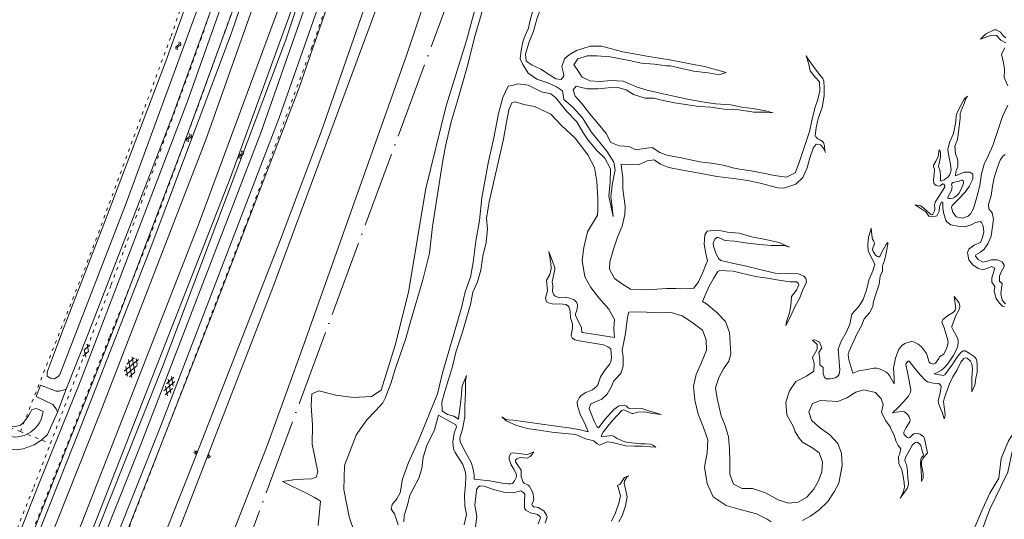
# Model space of a CAD drawing. Header units: metres. Extents: x 64961 to 73789, y 403835 to 410663.
# Tile 94 of 135: x 72092 to 72403, y 404514 to 404672. Entities that reach past the tile are written whole.
import ezdxf

# ---------------------------------------------------------------- set-up
doc = ezdxf.new("R2010")
doc.units = ezdxf.units.M
doc.linetypes.add('ACAD_ISO04W100', pattern=[30, 24, -3, 0, -3])
doc.linetypes.add('PERCEELGRENS', pattern=[2.5, 1, -1.5])
for name, color, linetype, lineweight in [('B-GEO-OG-GRENS-sectie-G', 253, 'ACAD_ISO04W100', 0), ('B-GEO-OG-GRENS_perceel-G', 253, 'PERCEELGRENS', 0), ('B-GEO-OG-OVLIJNOBJ-G', 253, 'Continuous', 0), ('B-GEO-OG-SLOOT_insteek-G', 253, 'Continuous', 0), ('B-GEO-OG-TALUD-S', 253, 'Continuous', 0), ('B-GEO-OG-VERH_gesl-S', 253, 'Continuous', 0), ('B-GEO-OG-VERH_kntgesl-G', 253, 'Continuous', 0), ('B-GEO-OG-WATER-S', 253, 'Continuous', 0), ('T22', 7, 'Continuous', 0)]:
    doc.layers.add(name, color=color, linetype=linetype, lineweight=lineweight)

# ---------------------------------------------------------------- blocks, each defined once
blk = doc.blocks.new('S04')
at = {"color": 0}
for p, q in [((0, 0.5), (0.5, 0.5)), ((0, 0.25), (1, 0.25)), ((0, 0), (0.5, 0)), ((0, -0.25), (1, -0.25)), ((0, -0.5), (0.5, -0.5))]:
    blk.add_line(p, q, dxfattribs=at)
blk = doc.blocks.new('S05')
at = {"color": 0}
for p, q in [((0.08, 0.3), (0.38, 0.59)), ((0.11, -0.19), (0.41, 0.09)), ((0.38, 0.59), (0.68, 0.71)), ((0.41, 0.09), (0.71, 0.21)), ((0.68, 0.71), (1.01, 0.62)), ((0.71, 0.21), (1.02, 0.12)), ((1.01, 0.62), (1.33, 0.37)), ((1.02, 0.12), (1.36, -0.12)), ((1.33, 0.37), (1.66, 0.13)), ((1.66, 0.13), (1.97, 0.04)), ((1.97, 0.04), (2.28, 0.16)), ((2.28, 0.16), (2.58, 0.44)), ((1.36, -0.12), (1.68, -0.37)), ((1.68, -0.37), (2, -0.46)), ((2, -0.46), (2.31, -0.33)), ((2.31, -0.33), (2.61, -0.05))]:
    blk.add_line(p, q, dxfattribs=at)
blk = doc.blocks.new('S014')
at = {"color": 0}
for p, q in [((0, -0.75), (4.2, 1.67)), ((0, 0.65), (1.78, 1.67)), ((5.07, -1.52), (0, 1.4)), ((2.64, -1.52), (0, 0)), ((1.08, -1.52), (6.15, 1.4)), ((6.15, -0.75), (1.95, 1.67)), ((3.51, -1.52), (6.15, 0)), ((6.15, 0.65), (4.37, 1.67))]:
    blk.add_line(p, q, dxfattribs=at)
blk = doc.blocks.new('S016')
at = {"color": 0, "linetype": 'Continuous'}
for points in [[(0.01, -0.38), (2.65, 1.15)], [(2.65, -1.15), (0.01, 0.38)], [(5.07, -1.15), (1.09, 1.15)], [(1.09, -1.15), (5.07, 1.15)], [(6.16, -0.38), (3.51, 1.15)], [(3.51, -1.15), (6.16, 0.37)]]:
    blk.add_lwpolyline(points, dxfattribs=at)
blk = doc.blocks.new('S012')
at = {"color": 0}
for p, q in [((1.18, 2.05), (0, 0)), ((1.18, -2.05), (0, 0)), ((1.4, 0), (0.21, -2.05)), ((1.4, 0), (0.22, 2.05))]:
    blk.add_line(p, q, dxfattribs=at)

msp = doc.modelspace()

# ---------------------------------------------------------------- linework, layer by layer
at = {"layer": 'B-GEO-OG-GRENS-sectie-G'}
msp.add_lwpolyline([(72382.775, 405570.095), (72380.867, 405540.787), (72378.805, 405513.193), (72349.383, 405274.72), (72356.136, 405259.031), (72346.124, 405192.738), (72317.91, 405011.008), (72308.967, 404975.311), (72286.188, 404876.022), (72271.539, 404818.588), (72255.954, 404762.765), (72240.531, 404714.454), (72131.155, 404418.738)], dxfattribs=at)
at = {"layer": 'B-GEO-OG-GRENS_perceel-G'}
for points in [[(72091.779, 404541.939), (72114.72, 404600.086), (72139.46, 404667.077), (72159.811, 404725.311), (72176.867, 404779.429), (72183.188, 404800.055), (72192.599, 404830.28), (72210.723, 404902.114), (72216.633, 404926.445), (72222.164, 404953.993), (72235.845, 405023.373), (72251.171, 405120.891), (72256.399, 405167.253), (72262.53, 405221.194), (72270.541, 405294.639), (72274.986, 405337.392), (72281.94, 405407.965)], [(72075.043, 404458.722), (72084.556, 404482.57), (72105.716, 404535.811), (72120.033, 404571.974), (72132.606, 404603.307), (72147.883, 404644.673), (72163.528, 404688.21), (72187.912, 404760.388), (72206.687, 404823.164), (72223.375, 404887.004), (72234.682, 404937.101), (72245.928, 404992.121), (72253.242, 405034.386), (72258.432, 405067.031), (72264.156, 405106.279), (72268.898, 405143.477), (72272.946, 405180.608), (72277.618, 405226.05), (72282.337, 405269.053), (72286.611, 405301.183), (72287.337, 405321.08), (72284.209, 405321.494)], [(72101.292, 404538.186), (72120.51, 404588.37), (72146.25, 404658.61), (72171.53, 404730.42), (72192.92, 404798.22), (72209.27, 404857.8), (72226.95, 404929.28), (72242.48, 405006.98), (72261.7, 405120.47), (72275.3, 405250.24), (72284.209, 405321.494)], [(72183.867, 404663.238), (72184.61, 404665.24), (72205.42, 404725.92), (72218.25, 404766.36), (72234.06, 404821.18), (72247.21, 404869.08), (72255.09, 404901.26), (72266.47, 404957.48), (72279.32, 405025.78), (72291.57, 405104.22), (72307.69, 405223.02), (72311.716, 405256.259)], [(72097.672, 404439.984), (72098.16, 404441.84), (72121.8, 404500.2), (72162.74, 404606.37), (72183.867, 404663.238)], [(72091.779, 404541.939), (72000, 404579.057)], [(72091.779, 404541.939), (72101.292, 404538.186)], [(72071.092, 404461.993), (72072.25, 404464.85), (72096.02, 404524.42), (72101.292, 404538.186)]]:
    msp.add_lwpolyline(points, dxfattribs=at)
at = {"layer": 'B-GEO-OG-OVLIJNOBJ-G'}
for points in [[(72117.285, 404387.203), (72102.638, 404402.361), (72101.367, 404404.409), (72099.773, 404406.849), (72098.44, 404409.53), (72097.214, 404413.408), (72096.678, 404415.349), (72096.319, 404419.221), (72096.039, 404422.519), (72095.951, 404428.345), (72096.401, 404433.19), (72097.522, 404437.581), (72100.541, 404447.18), (72109.354, 404468.273), (72125.805, 404510.992), (72152.671, 404579.674), (72179.738, 404650.153), (72209.54, 404736.164), (72231.517, 404809.969), (72259.629, 404921.096), (72276.164, 405004.275), (72282.443, 405042.803), (72298.701, 405151.253)], [(72141.835, 404466.263), (72147.114, 404479.391), (72169.968, 404537.802), (72181.594, 404569.833), (72213.915, 404660.923), (72261.181, 404801.387), (72276.373, 404859.947), (72295.306, 404940.907), (72303.038, 404982.337)], [(72256.978, 404862.573), (72237.895, 404793.591), (72219.219, 404731.551), (72202.808, 404682.255), (72186.941, 404636.846), (72173.733, 404601.908), (72145.465, 404529.614), (72114.176, 404450.817), (72108.657, 404435.659), (72107.617, 404431.137), (72107.084, 404427.462), (72106.951, 404424.417), (72107.498, 404420.168), (72108.585, 404414.861), (72109.76, 404410.309), (72111.601, 404405.916), (72113.469, 404402.332), (72115.217, 404399.898), (72117.924, 404397.501), (72144.53, 404374.298), (72184.653, 404340.685), (72240.109, 404292.942)], [(72237.576, 404682.848), (72232.896, 404665.728), (72226.536, 404645.024), (72220.088, 404618.912), (72214.568, 404586.08), (72210.4, 404569.312), (72205.896, 404555.072), (72202.824, 404553.024), (72197.072, 404552.768), (72191.608, 404553.504), (72186.232, 404554.816), (72184.016, 404553.92), (72183.792, 404550.24), (72184.16, 404543.968), (72184.144, 404537.952), (72185.856, 404529.184), (72185.336, 404527.488), (72183.92, 404526.976), (72181.336, 404526.912), (72178.08, 404526.656), (72174.704, 404526.144), (72177.688, 404524.64), (72182.136, 404522.528), (72184.827, 404521.137), (72186.12, 404520.352), (72186.752, 404519.936), (72186.024, 404512.288)], [(72258.128, 404679.936), (72256.512, 404676.256), (72255.208, 404672.416), (72254.184, 404668.672), (72252.688, 404664.928), (72251.624, 404661.408), (72251.832, 404659.2), (72253.728, 404657.888), (72256.416, 404656.608), (72259.168, 404654.816), (72261.192, 404653.536), (72262.84, 404653.408), (72263.688, 404654.368), (72263.608, 404655.392), (72263.064, 404657.472), (72264.056, 404660.064)], [(72238.968, 404678.592), (72235.664, 404667.36), (72233.048, 404656.96), (72230.256, 404647.36), (72228.04, 404639.936), (72226.312, 404632.288), (72225.336, 404627.072), (72223.424, 404615.008), (72222.216, 404606.88), (72221.224, 404598.432), (72219.128, 404589.984), (72215.216, 404576.736), (72213.608, 404571.136), (72210.44, 404561.984), (72208.944, 404557.216), (72207.232, 404552.544)], [(72315.484, 404233.397), (72235.722, 404301.046), (72127.943, 404392.574), (72121.586, 404398.333), (72119.38, 404400.692), (72117.515, 404403.68), (72115.726, 404406.708), (72113.936, 404410.257), (72112.015, 404414.723), (72111.085, 404418.42), (72110.713, 404421.118), (72110.845, 404424.701), (72111.135, 404430.194), (72111.85, 404435.166), (72113.407, 404439.707), (72114.833, 404443.686), (72139.254, 404503.868), (72171.665, 404587.555), (72204.537, 404676.281)], [(72250.776, 404665.312), (72251.544, 404667.264), (72252.552, 404669.6), (72252.88, 404671.328), (72253.936, 404675.168)], [(72403.6, 404664.96), (72402, 404665.856), (72400.656, 404667.264), (72399.144, 404667.424), (72397.528, 404666.912), (72395.583, 404666.14), (72396.912, 404667.52), (72397.436, 404667.895), (72398.656, 404668.416), (72399.848, 404669.024)], [(72399.848, 404669.024), (72400.531, 404669.083), (72401.928, 404668.288), (72402.872, 404667.04), (72403.631, 404666.568)], [(72223.712, 404553.952), (72225.312, 404560.576), (72228.92, 404572.832), (72231.432, 404581.536), (72232.48, 404586.144), (72234.232, 404590.848), (72235.008, 404595.424), (72235.88, 404602.24), (72237.048, 404608.768), (72237.752, 404615.936), (72239.808, 404626.848), (72241.6, 404634.912), (72243.032, 404642.624), (72244.424, 404647.648), (72246.104, 404651.264), (72247.472, 404651.488), (72249.176, 404652.032), (72252.48, 404651.616), (72256.68, 404649.472), (72259.584, 404648.864), (72261.176, 404647.584), (72264.6, 404643.36), (72267.832, 404639.968), (72269.728, 404636.672), (72271.48, 404634.176), (72274.152, 404630.848), (72276.656, 404628.512), (72278.504, 404625.088), (72278.384, 404620.896), (72277.984, 404616.416), (72279.323, 404609.969), (72278.944, 404613.792), (72278.632, 404616.224), (72278.981, 404619.894), (72279.951, 404624.799), (72279.584, 404627.232), (72277.32, 404630.72), (72272.368, 404636.8), (72269.656, 404641.216), (72266.472, 404644.736), (72263.696, 404647.04), (72263.336, 404649.728), (72261.392, 404651.008), (72258.616, 404652.352), (72255.152, 404653.472), (72252.464, 404655.392), (72250.736, 404658.112), (72249.92, 404659.872), (72250.184, 404662.528), (72250.776, 404665.312)], [(72264.099, 404660.101), (72265.368, 404661.216), (72267.776, 404662.56), (72272.016, 404663.904), (72275.696, 404663.872), (72282.44, 404662.144), (72290.016, 404660.704), (72297.808, 404659.52), (72303.736, 404658.272), (72308.256, 404657.44), (72315.08, 404655.552), (72312.84, 404654.848), (72309.344, 404655.424), (72304.728, 404656.032), (72297.376, 404657.664), (72296.192, 404657.728), (72292.448, 404658.176), (72288.32, 404658.56), (72284.392, 404659.392), (72278.344, 404660.544), (72274.2, 404660.864), (72271.072, 404660.896), (72268.208, 404659.904), (72266.928, 404658.048), (72267.992, 404656.48), (72269.536, 404654.144), (72271.96, 404652.928), (72275.264, 404652.768), (72278.696, 404653.024), (72282.552, 404652.832), (72286.976, 404650.944), (72290.112, 404649.952), (72294.224, 404649.056), (72299, 404647.968), (72303.352, 404647.072), (72308.728, 404646.048), (72311.696, 404645.696), (72316.528, 404645.344), (72319.96, 404644.64), (72323.488, 404644.224), (72327.512, 404643.456), (72329.96, 404642.816), (72327.72, 404643.072), (72323.888, 404643.04), (72319.088, 404643.744), (72314.472, 404643.968), (72310.28, 404644.64), (72306.416, 404644.768), (72298.752, 404645.984), (72294.184, 404646.88)], [(72404.256, 404651.328), (72403.08, 404653.984), (72403.192, 404656.544), (72402.832, 404658.656), (72402.168, 404661.408), (72403.248, 404663.392)], [(72264.056, 404660.064), (72264.232, 404659.968), (72264.099, 404660.101)], [(72264.056, 404660.064), (72264.099, 404660.101)], [(72341.448, 404636.864), (72342.288, 404640.8), (72343.12, 404644.32), (72344.056, 404647.008), (72344.728, 404649.76), (72344.632, 404652.608), (72343.296, 404654.048), (72341.72, 404656.096), (72341.168, 404658.496), (72340.44, 404660.832), (72341.08, 404659.84), (72342.752, 404657.472), (72344.152, 404655.456), (72345.632, 404653.728), (72345.976, 404652.811), (72346.136, 404650.912), (72346.072, 404648.224), (72345.448, 404644.48), (72344.248, 404641.056), (72343.592, 404638.112), (72343.296, 404635.68), (72343.441, 404635.258), (72344.128, 404634.592), (72344.896, 404634.144), (72345.448, 404633.888), (72345.844, 404633.467), (72346.248, 404632.384), (72346.344, 404630.72), (72346.528, 404630.272), (72345.896, 404631.616), (72344.984, 404632.736), (72343.576, 404632.928), (72342.592, 404631.584), (72341.528, 404628.576), (72340.728, 404625.408), (72339.36, 404622.368), (72337.12, 404620.192), (72333.327, 404618.991), (72331.44, 404619.136), (72325.848, 404620.512), (72321.952, 404621.408), (72317.512, 404622.016), (72312.168, 404622.72), (72306.664, 404623.68), (72301.288, 404624.704), (72296.928, 404625.568), (72294.344, 404626.624), (72292.344, 404627.968), (72290.064, 404627.584), (72287.392, 404626.4)], [(72294.184, 404646.88), (72292.248, 404647.456), (72289.416, 404647.456), (72285.76, 404648.576), (72283.456, 404650.112), (72280.776, 404650.816), (72277.768, 404650.72), (72274.52, 404650.432), (72271.128, 404650.368), (72268.944, 404650.976), (72267.64, 404651.264), (72266.688, 404650.112), (72267.28, 404648.064), (72269.28, 404645.888), (72271.888, 404642.624), (72274.72, 404639.264), (72277.16, 404636.288), (72278.576, 404633.472), (72281.264, 404632.384), (72284.4, 404632.192), (72286.528, 404631.136), (72289.168, 404631.552), (72291.704, 404631.808), (72294.128, 404630.304), (72296.32, 404629.408), (72301.352, 404628.48), (72306.752, 404627.36), (72311.184, 404626.752), (72314.72, 404626.112), (72317.152, 404625.44), (72319.352, 404625.024), (72323.032, 404624.512), (72326.816, 404623.68), (72330.336, 404622.944), (72334.232, 404622.496), (72336.896, 404623.872), (72338.072, 404626.752)], [(72232.64, 404558.144), (72232.904, 404559.68), (72231.672, 404556.608), (72231.449, 404555.665), (72231.344, 404553.696), (72231.024, 404550.784), (72230.608, 404547.68), (72230.4, 404545.92), (72228.88, 404546.784), (72226.952, 404547.328), (72225.184, 404548.576), (72225.12, 404551.264), (72226.064, 404554.624), (72227.2, 404558.4), (72228.536, 404562.528), (72229.512, 404567.136), (72231.488, 404572.832), (72234.248, 404582.144), (72234.952, 404586.08), (72236.448, 404589.344), (72237.496, 404593.056), (72238.104, 404597.44), (72239.136, 404601.792), (72239.536, 404606.144), (72239.304, 404609.44), (72240.08, 404614.656), (72244.632, 404634.528), (72245.44, 404639.264), (72246.376, 404643.808), (72247.264, 404646.016), (72248.456, 404646.336), (72251.056, 404645.408), (72254.496, 404644.768), (72259.576, 404642.432), (72262.952, 404638.816), (72267.264, 404634.784), (72271.36, 404629.504), (72273.432, 404625.472), (72274.184, 404621.088), (72274.528, 404615.776), (72274.464, 404612.064), (72274.344, 404610.464), (72271.248, 404605.12), (72270.048, 404600.224), (72269.552, 404596.064), (72270.424, 404590.912), (72272.304, 404587.52), (72274.824, 404584.256), (72277.92, 404580.704), (72279.776, 404577.44)], [(72389.152, 404641.056), (72389.112, 404642.624), (72389.76, 404644.32), (72390.544, 404646.016), (72390.792, 404647.104), (72391.418, 404648.112), (72390.432, 404647.104), (72389.68, 404645.728), (72388.208, 404642.88), (72387.883, 404641.75), (72387.716, 404640.174), (72387.608, 404639.392), (72386.992, 404636.32), (72385.912, 404633.6), (72385.289, 404631.88), (72385.2, 404631.008), (72385.648, 404628.544), (72386.088, 404626.528), (72386.24, 404624.704), (72386.017, 404623.581), (72385.728, 404623.04), (72385.242, 404622.48), (72384.088, 404621.664), (72383.125, 404621.162), (72382.872, 404621.312), (72382.856, 404622.848), (72382.816, 404624.32), (72382.264, 404625.824), (72382.56, 404627.328), (72382.928, 404628.928), (72382.922, 404630.245), (72382.68, 404630.848), (72382.504, 404631.136), (72382.168, 404628.928), (72381.464, 404627.552), (72380.744, 404626.24), (72380.72, 404625.709), (72380.989, 404624.976), (72381.056, 404624.608), (72380.744, 404621.472), (72380.807, 404620.569), (72381.08, 404620.128), (72381.53, 404619.802), (72382.448, 404619.616), (72382.954, 404619.852), (72383.626, 404620.346), (72383.96, 404620.256), (72384.326, 404619.699), (72384.288, 404619.424), (72383.312, 404617.824)], [(72388.24, 404634.4), (72387.464, 404632.224), (72387.608, 404629.952), (72388.376, 404627.808), (72388.408, 404625.824), (72387.808, 404624.16), (72387.672, 404622.88), (72390.36, 404624.064), (72392.184, 404624.032), (72393.096, 404623.456), (72393.088, 404621.856), (72392.008, 404619.488), (72390.688, 404617.728), (72388.408, 404615.328), (72386.648, 404613.504), (72386.388, 404612.863), (72386.768, 404611.36), (72387.912, 404609.952), (72389.88, 404609.472), (72391.681, 404610.109), (72392.424, 404610.816), (72393.401, 404612.551), (72394.44, 404616.128), (72395.312, 404619.776), (72395.912, 404623.552), (72396.696, 404626.624), (72398.136, 404629.44), (72399.448, 404632.512), (72400.376, 404635.328), (72401.36, 404638.144), (72402.552, 404641.632), (72404.176, 404645.28)], [(72287.392, 404626.4), (72284.56, 404626.496), (72281.832, 404626.624), (72282.024, 404625.44), (72282.416, 404622.208), (72282.4, 404618.656), (72283.088, 404613.312), (72283.032, 404610.656), (72282.176, 404606.976), (72280.672, 404603.424), (72279.392, 404599.68), (72278.272, 404595.648), (72278.184, 404593.344), (72279.72, 404590.4), (72282.24, 404588.608), (72284.872, 404586.976), (72288.056, 404586.848), (72291.72, 404586.88), (72296.216, 404587.232), (72299.224, 404587.232), (72302.72, 404587.168), (72304.888, 404587.36), (72306.288, 404589.376), (72307.608, 404592.128), (72308.808, 404595.008), (72309.176, 404596), (72308.648, 404598.336), (72308.112, 404601.248), (72308.384, 404604.192), (72309.112, 404605.344), (72309.984, 404605.504), (72311.712, 404605.664), (72312.944, 404605.536), (72315.544, 404605.056), (72319.208, 404604.768), (72323.208, 404603.552), (72327.504, 404602.72), (72331.88, 404601.76), (72335.08, 404600.352), (72333.528, 404600.832), (72329.312, 404600.832), (72325.696, 404601.12), (72321.928, 404601.6), (72317.712, 404602.24), (72314.664, 404602.432), (72313.781, 404602.796), (72312.65, 404603.403), (72312.096, 404603.328), (72311.543, 404602.859), (72311.008, 404601.536)], [(72403.512, 404582.336), (72402.448, 404583.552), (72401.952, 404585.504), (72402.168, 404587.36), (72402.408, 404588.864), (72401.568, 404589.536), (72401.536, 404591.168), (72402.256, 404592.704), (72403.048, 404594.176), (72403.087, 404594.662), (72402.44, 404595.648), (72400.84, 404596.352), (72398.912, 404596.32), (72397.368, 404595.776), (72396.28, 404595.552), (72394.808, 404596.416), (72394.016, 404597.452), (72394.08, 404597.888), (72395.512, 404598.688), (72396.728, 404599.68), (72397.904, 404601.408), (72398.888, 404603.776), (72399.632, 404609.152), (72399.296, 404611.2), (72398.192, 404612.448), (72398.056, 404613.824), (72398.936, 404616.608), (72399.312, 404619.616), (72399.92, 404622.272), (72400.864, 404625.28), (72401.807, 404627.869), (72402.632, 404629.088), (72403.364, 404629.645)], [(72386.368, 404618.24), (72386.576, 404619.424), (72386.513, 404619.777), (72386.375, 404620.25), (72386.464, 404620.48), (72386.766, 404620.721), (72388.768, 404621.216), (72389.493, 404621.471), (72389.856, 404621.472), (72390.09, 404621.273), (72390.176, 404621.057), (72390.184, 404620.608), (72389.953, 404619.881), (72389.288, 404618.432), (72388.667, 404617.342), (72388.296, 404616.832), (72387.986, 404616.514), (72387.24, 404616.032), (72386.837, 404615.863), (72386.024, 404615.68), (72385.481, 404615.666), (72385.24, 404615.808), (72385.187, 404615.886), (72385.18, 404616.055), (72385.488, 404616.576), (72386.368, 404618.24)], [(72383.312, 404617.824), (72381.168, 404614.56), (72380.988, 404613.695), (72381.135, 404612.404), (72381.024, 404611.776), (72380.531, 404610.775), (72380.192, 404610.592), (72379.7, 404610.799), (72378.712, 404611.648), (72377.64, 404612.64), (72376.688, 404613.36), (72376.144, 404613.536), (72374.896, 404613.664), (72376.712, 404612.512), (72378.232, 404611.488), (72379.248, 404610.08), (72380.36, 404609.888), (72381.784, 404610.208), (72382.448, 404611.712), (72382.608, 404613.088), (72383.24, 404614.624), (72383.616, 404614.432), (72383.6, 404612.608), (72383.944, 404610.848), (72384.552, 404608.896), (72384.948, 404608.276), (72386.144, 404607.424), (72388.352, 404606.912), (72390.52, 404606.784), (72392.576, 404607.424), (72394.008, 404608.064), (72395.448, 404608.416), (72395.892, 404608.125), (72396.424, 404607.072), (72396.592, 404605.184), (72396.2, 404603.328), (72395.568, 404601.824), (72393.56, 404600.992), (72391.864, 404599.712), (72391.412, 404598.624), (72391.912, 404596.256), (72393.12, 404594.72), (72394.784, 404593.568), (72396.336, 404593.152), (72397.864, 404593.632), (72399.008, 404594.24), (72400.056, 404593.632), (72399.664, 404592.256), (72399.144, 404590.656), (72399.168, 404589.184)], [(72366.206, 404601.735), (72365.712, 404601.152), (72364.448, 404598.976), (72363.72, 404597.376), (72363.619, 404597.269), (72363.326, 404597.209), (72362.964, 404597.31), (72362.312, 404597.792), (72361.779, 404598.578), (72361.599, 404598.983), (72361.44, 404599.616), (72361.481, 404600.107), (72361.867, 404601.097), (72361.973, 404601.584), (72361.952, 404601.824), (72361.822, 404602.161), (72361.427, 404602.81), (72361.24, 404603.328), (72361.056, 404605.12), (72360.976, 404606.336), (72360.752, 404605.504), (72360.104, 404603.488), (72359.96, 404601.184), (72360.04, 404599.072), (72361.04, 404596.992), (72362.144, 404594.784), (72361.472, 404592.8), (72360.216, 404589.888), (72359.504, 404586.752), (72358.456, 404583.712), (72357.072, 404581.536), (72354.856, 404579.104), (72354.272, 404575.968), (72353.072, 404573.344), (72351.448, 404570.528), (72350.56, 404568.032), (72351.04, 404561.536), (72350.869, 404560.128), (72350.408, 404559.456), (72349.661, 404558.934), (72348.096, 404558.656), (72346.815, 404558.667), (72346.208, 404559.04), (72345.832, 404560.384), (72345.816, 404562.208), (72344.72, 404563.104), (72344.696, 404564.928), (72344.456, 404566.944), (72345.384, 404568.48), (72344.624, 404570.208)], [(72383.968, 404566.432), (72382.616, 404565.568), (72382.352, 404565.056), (72381.336, 404563.616), (72380.713, 404563.336), (72379.688, 404563.56), (72379.312, 404563.872), (72378.504, 404566.688), (72376.9, 404568.748), (72375.824, 404569.664), (72374.383, 404570.345), (72373.664, 404570.432), (72371.583, 404569.83), (72370.584, 404569.056), (72369.611, 404567.838), (72368.632, 404565.216), (72368.048, 404562.048), (72368.24, 404558.912), (72368.271, 404557.062), (72366.824, 404559.52), (72366.217, 404560.289), (72365.714, 404560.717), (72364.52, 404561.44), (72363.329, 404561.943), (72362.734, 404562.074), (72361.84, 404562.048), (72359.216, 404561.472), (72358.491, 404561.348), (72357.031, 404561.129), (72355.992, 404560.8), (72355.168, 404560.416), (72353.856, 404564.704), (72353.705, 404566.39), (72353.928, 404567.2), (72356.528, 404573.024), (72357.904, 404575.392), (72358.768, 404577.632), (72360.456, 404579.52), (72361.448, 404581.568), (72361.656, 404583.072), (72362.448, 404585.408), (72363.48, 404588.576), (72363.8, 404591.136), (72364.504, 404592.704), (72364.52, 404594.432), (72365.208, 404596.128), (72365.664, 404598.4), (72366.184, 404600.736), (72366.215, 404601.185), (72366.206, 404601.735)], [(72279.776, 404577.44), (72279.592, 404574.56), (72279.8, 404571.744), (72273.696, 404572.64), (72269.6, 404573.344), (72269.373, 404573.565), (72269.35, 404574.354), (72269.28, 404574.944), (72268.416, 404576.672), (72267.464, 404578.816), (72267.436, 404579.22), (72267.785, 404580.048), (72268, 404580.672), (72268.069, 404582.175), (72267.752, 404582.912), (72266.982, 404583.609), (72265.176, 404584.288), (72264.258, 404584.423), (72262.35, 404584.322), (72261, 404584.768), (72260.578, 404585.194), (72260.184, 404586.24), (72260.264, 404588.032), (72260.008, 404589.344), (72260.864, 404593.248), (72260.85, 404593.927), (72260.376, 404595.264), (72258.96, 404598.976), (72259.608, 404595.392), (72259.752, 404593.504), (72259.264, 404591.648), (72258.232, 404589.888), (72258.512, 404586.464), (72257.888, 404584.16), (72258.208, 404582.976), (72258.864, 404582.656), (72260.472, 404582.272), (72262.344, 404582.368), (72264.42, 404582.117), (72265.36, 404581.472), (72265.736, 404580.032), (72265.864, 404577.952), (72266.432, 404576.096), (72266.504, 404574.592), (72266.264, 404573.632), (72266.084, 404572.294), (72266.36, 404571.648), (72267.19, 404570.986), (72269.104, 404570.528), (72273.168, 404569.984)], [(72311.008, 404601.536), (72311.049, 404600.608), (72311.672, 404598.752), (72312.62, 404596.735), (72313.424, 404596.096), (72317.032, 404595.2), (72321.52, 404594.272), (72326.2, 404593.088), (72330.616, 404592.064), (72334.936, 404591.936), (72337.928, 404591.904), (72339.628, 404591.141), (72340.272, 404590.436), (72340.496, 404589.28), (72339.296, 404586.56), (72338.384, 404584.32), (72336.816, 404581.472), (72335.4, 404578.336), (72333.992, 404575.488), (72334.264, 404577.088), (72335.104, 404579.52), (72335.544, 404581.856), (72335.8, 404584.736), (72337.376, 404586.688), (72338.104, 404588.384), (72338.012, 404588.761), (72337.376, 404589.376), (72335.304, 404589.312), (72331.736, 404589.856), (72328.144, 404590.464), (72324.384, 404591.008), (72317.312, 404592.672), (72313.092, 404592.962), (72312.456, 404592.64), (72311.112, 404590.368), (72309.608, 404587.776), (72307.648, 404583.168), (72308.888, 404582.4), (72312.184, 404579.616), (72314.84, 404576.832), (72316.192, 404573.344), (72316.544, 404566.592), (72315.888, 404564.192), (72314.288, 404561.856), (72312.72, 404559.04), (72311.736, 404555.84), (72312.28, 404552.448), (72313.56, 404546.912), (72314.888, 404543.616), (72315.84, 404540.288)], [(72399.168, 404589.184), (72400.096, 404587.872), (72399.928, 404586.336), (72400.552, 404584.032), (72401.528, 404582.624), (72402.513, 404581.609), (72403.112, 404581.44)], [(72393.728, 404556.64), (72394.064, 404558.912), (72394.176, 404559.264), (72394.504, 404560.8), (72394.48, 404562.944), (72394.365, 404564.315), (72394.152, 404564.992), (72393.58, 404565.759), (72391.936, 404566.816), (72390.697, 404567.482), (72390.12, 404567.456), (72389.37, 404566.942), (72388.104, 404565.44), (72386.768, 404563.392), (72385.136, 404561.12), (72384.316, 404559.904), (72383.76, 404559.712), (72380.912, 404560.256), (72381.864, 404560.672), (72383.184, 404561.408), (72383.932, 404561.981), (72385.208, 404563.36), (72386.872, 404565.888), (72388.176, 404568.352), (72388.403, 404569.002), (72388.538, 404570.393), (72388.344, 404571.392), (72386.784, 404574.208), (72386.454, 404574.892), (72386.456, 404575.232), (72387.727, 404578.728), (72388.712, 404580.416), (72388.845, 404580.696), (72388.991, 404581.323), (72389.005, 404581.617), (72388.941, 404582.204), (72388.815, 404582.622), (72388.504, 404583.168), (72387.248, 404584.736), (72387.776, 404580.896), (72387.694, 404580.468), (72387.048, 404579.744), (72385.456, 404578.752), (72383.659, 404577.432), (72383.32, 404576.608), (72384.016, 404574.752), (72385.24, 404570.848), (72385.283, 404570.067), (72384.904, 404568.48), (72383.968, 404566.432)], [(72289.437, 404538.045), (72288.16, 404538.08), (72286.408, 404538.304), (72284.104, 404538.528), (72283.063, 404538.762), (72281.056, 404539.52), (72280.565, 404539.778), (72279.636, 404540.429), (72278.888, 404540.704), (72276.632, 404540.448), (72275.688, 404540.256), (72275.522, 404540.607), (72276.184, 404541.792), (72277.672, 404543.712), (72279.16, 404545.504), (72282.048, 404548.608), (72282.753, 404548.834), (72284.403, 404548.053), (72285.249, 404547.718), (72285.656, 404547.712), (72287.12, 404548.128), (72289.328, 404548.16), (72291.744, 404547.712), (72294.56, 404547.392), (72290.288, 404548.64), (72288.44, 404549.28), (72286.528, 404549.184), (72284.592, 404549.216), (72284.196, 404549.352), (72283.511, 404549.957), (72282.976, 404550.272), (72281.662, 404550.235), (72281.032, 404549.984), (72279.576, 404548.896), (72276.856, 404545.856), (72274.72, 404543.168), (72274.168, 404543.584), (72273.344, 404545.28), (72271.76, 404549.248), (72272.224, 404550.688), (72275.712, 404552.192), (72277.424, 404553.792), (72278.752, 404556.032), (72279.568, 404558.048), (72281.816, 404560.352), (72282.528, 404562.656), (72282.48, 404565.568), (72282.184, 404567.712), (72283.2, 404572.96), (72283.856, 404578.112)], [(72283.856, 404578.112), (72284.256, 404579.712), (72286.256, 404579.84), (72289.872, 404579.712), (72293.936, 404579.52), (72297.704, 404579.68), (72301.128, 404578.592), (72304.28, 404576.608), (72307.552, 404574.048), (72308.776, 404570.976), (72308.84, 404567.712), (72307.24, 404563.776), (72305.616, 404560), (72304.792, 404556.32), (72305.176, 404551.904), (72306.24, 404547.456), (72307.88, 404543.232), (72309.248, 404539.36), (72309.12, 404535.2), (72308.264, 404530.656), (72309.064, 404525.536), (72310.968, 404521.344), (72315.088, 404518.592), (72319.56, 404517.28), (72324.648, 404515.904), (72328.032, 404514.272), (72329.344, 404513.408)], [(72315.84, 404540.288), (72316.104, 404536.448), (72316.296, 404532.576), (72316.272, 404528.448), (72317.408, 404525.312), (72320.152, 404524), (72323.408, 404523.904), (72327.56, 404522.56), (72331.552, 404520.384), (72334.816, 404519.328), (72337.872, 404519.616), (72340.616, 404521.248), (72342.808, 404523.712), (72344.32, 404526.368), (72345.376, 404529.216), (72345.616, 404532.352), (72344.536, 404535.232), (72342.536, 404536.704), (72339.28, 404538.656), (72338.208, 404539.904), (72336.88, 404541.888), (72336.392, 404543.488), (72334.336, 404547.296), (72333.96, 404551.232), (72335.12, 404554.848), (72337.096, 404557.792), (72340.48, 404559.456), (72342.8, 404561.056), (72342.968, 404563.552), (72342.36, 404565.44), (72343.864, 404568.064), (72343.848, 404569.504), (72342.44, 404570.848)], [(72344.624, 404570.208), (72343.32, 404570.848), (72342.976, 404570.976)], [(72273.168, 404569.984), (72276.234, 404569.403), (72277.616, 404568.768), (72278.6, 404568.096), (72278.784, 404565.408), (72278.608, 404564.02), (72278.304, 404563.36), (72276.856, 404561.536), (72275.352, 404559.232), (72274.44, 404556.8), (72273.992, 404556.169), (72272.824, 404555.168), (72270.664, 404554.304), (72269.197, 404553.345), (72268.568, 404552.64), (72268.13, 404551.807), (72267.982, 404551.236), (72268.032, 404550.112), (72269.032, 404547.2), (72270.336, 404544.48), (72271.421, 404541.831), (72268.464, 404542.624), (72265.304, 404543.104), (72262.008, 404543.52), (72254.544, 404544.672), (72247.688, 404545.536), (72245.969, 404545.642), (72245.192, 404545.92), (72244.136, 404546.592), (72245.448, 404545.408), (72248.528, 404544.032), (72252.12, 404542.976), (72255.776, 404542.368), (72259.96, 404541.792), (72264.008, 404541.312), (72267.552, 404540.992), (72270.56, 404539.648), (72273.192, 404539.072), (72274.28, 404538.112), (72275.024, 404537.696), (72277.392, 404538.752), (72279.136, 404538.496), (72283.216, 404537.408), (72285.936, 404537.312), (72288.52, 404537.376), (72291.112, 404537.088), (72292.885, 404537.056), (72291.88, 404537.664), (72291.122, 404537.958), (72289.437, 404538.045)], [(72371.939, 404547.92), (72371.541, 404548.189), (72370.88, 404548.32), (72368.832, 404548.064), (72367.696, 404547.904), (72369.416, 404549.472), (72371.2, 404551.328), (72372.768, 404553.184), (72373.414, 404554.457), (72373.48, 404555.136), (72373.016, 404558.016), (72372.432, 404560.64), (72371.936, 404563.136), (72372.031, 404563.51), (72372.599, 404564.187), (72373.024, 404564.192), (72374.464, 404562.368), (72376.48, 404559.936), (72378.064, 404558.208), (72378.836, 404557.731), (72380.592, 404557.248), (72382.392, 404557.12), (72383.004, 404556.559), (72383.096, 404556.192), (72382.8, 404554.24), (72382.208, 404551.552), (72382.275, 404550.885), (72382.76, 404549.568), (72383.544, 404547.808), (72384.016, 404545.984), (72384.24, 404546.528), (72384.363, 404547.322), (72384.128, 404548.992), (72383.896, 404551.488), (72384.019, 404552.322), (72384.576, 404553.952), (72385.744, 404557.024), (72386.84, 404559.296), (72388.144, 404561.472), (72389.32, 404563.936), (72390.309, 404565.032), (72390.848, 404565.312), (72391.367, 404565.212), (72392.4, 404564.192), (72392.825, 404563.4), (72393.016, 404561.792), (72392.864, 404558.944), (72392.824, 404556.32), (72392.864, 404554.56), (72393.728, 404556.64)], [(72253.642, 404518.891), (72254.001, 404519.831), (72254.2, 404520.544), (72253.936, 404522.656), (72252.744, 404524.768), (72252.332, 404525.1), (72251.308, 404525.528), (72250.72, 404526.048), (72250.28, 404527.712), (72250.248, 404529.792), (72249.064, 404531.488), (72248.479, 404532.433), (72248.472, 404532.896), (72248.853, 404533.314), (72250.048, 404533.76), (72252.088, 404533.536), (72253.099, 404534.109), (72253.488, 404534.528), (72254.216, 404535.584), (72252.552, 404534.816), (72251.853, 404534.687), (72250.368, 404534.88), (72247.464, 404535.2), (72247.001, 404534.991), (72246.448, 404534.08), (72246.419, 404533.205), (72247.04, 404531.488), (72247.904, 404530.08), (72248.632, 404528.736), (72248.769, 404527.983), (72248.672, 404527.449), (72248.168, 404526.4), (72247.463, 404525.578), (72247.008, 404525.408), (72246.079, 404525.395), (72244.224, 404525.632), (72240.336, 404526.336), (72237.376, 404526.656), (72235.32, 404526.912), (72235.408, 404528.224), (72234.92, 404530.496), (72234.408, 404532.224), (72232.056, 404536.384), (72230.949, 404538.787), (72230.776, 404540), (72231.632, 404542.72), (72232.416, 404546.592), (72232.4, 404550.048), (72232.664, 404554.176), (72232.64, 404558.144)], [(72339.28, 404513.824), (72341.816, 404515.168), (72344.496, 404517.184), (72347.248, 404519.808), (72349.224, 404522.944), (72350.696, 404525.632), (72351.752, 404531.232), (72351.544, 404535.168), (72350.464, 404538.176), (72347.904, 404540.96), (72344.656, 404543.232), (72342.088, 404545.568), (72341.232, 404548.256), (72342.432, 404550.848), (72344.976, 404551.808), (72350.432, 404551.488), (72353.224, 404552.608), (72356.096, 404554.432), (72358.664, 404555.2), (72362.392, 404554.272), (72364.176, 404552.32), (72364.728, 404550.56), (72364.208, 404548.032), (72365.576, 404545.344), (72366.976, 404543.424), (72367.232, 404542.784), (72368.296, 404540.8), (72368.792, 404539.04), (72369.528, 404537.504), (72370.304, 404536.48), (72369.888, 404534.752), (72369.584, 404534.048), (72369.672, 404531.904), (72370.672, 404529.888), (72371.144, 404527.84), (72371.424, 404525.792), (72371.504, 404524.384), (72371.096, 404522.72), (72370.192, 404520.864), (72372.32, 404524), (72372.563, 404524.476), (72372.736, 404525.536), (72372.552, 404527.36)], [(72207.232, 404552.544), (72206.512, 404551.104), (72204.144, 404548.544), (72201.44, 404545.728), (72198.528, 404541.696), (72197.992, 404540.8), (72194.304, 404531.232), (72194.152, 404523.648), (72195.784, 404514.944), (72199.232, 404505.024)], [(72229.32, 404535.36), (72228.848, 404536.544), (72228.592, 404538.688), (72229, 404541.44), (72229.208, 404542.06), (72229.755, 404543.314), (72229.552, 404544.096), (72227.696, 404545.12), (72225.552, 404546.272), (72224.064, 404547.136), (72222.8, 404542.464), (72220.424, 404537.504), (72219.248, 404533.856), (72218.792, 404530.304), (72217.8, 404527.168), (72216.048, 404523.84), (72215.024, 404521.856), (72214.304, 404518.656), (72213.184, 404515.392), (72213.152, 404513.408)], [(72372.552, 404527.36), (72372.512, 404529.408), (72372.256, 404531.168), (72372.125, 404531.582), (72371.747, 404532.394), (72371.672, 404532.992), (72371.987, 404533.952), (72372.976, 404535.84), (72374.064, 404537.76), (72374.678, 404538.33), (72375.041, 404538.512), (72375.552, 404538.56), (72376.359, 404537.99), (72376.632, 404537.536), (72377.064, 404535.904), (72377.496, 404534.56), (72377.444, 404534.276), (72376.937, 404533.773), (72376.664, 404533.344), (72376.552, 404531.616), (72376.784, 404529.568), (72376.92, 404527.424), (72376.888, 404526.144), (72377.394, 404527.189), (72377.376, 404528.736), (72376.896, 404531.296), (72376.908, 404532.312), (72377.01, 404532.812), (72377.344, 404533.472), (72378.752, 404535.232), (72378.408, 404537.088), (72377.864, 404539.776), (72377.54, 404540.371), (72376.336, 404541.184), (72375.715, 404541.344), (72374.488, 404541.216), (72374.087, 404540.98), (72373.299, 404540.171), (72372.908, 404539.937), (72372.712, 404539.936), (72372.248, 404540.143), (72371.392, 404540.992), (72371.273, 404541.234), (72371.279, 404541.731), (72372.096, 404543.2), (72373.176, 404544.992), (72373.266, 404545.685), (72372.971, 404546.669), (72372.664, 404547.136), (72371.939, 404547.92)], [(72393.392, 404503.488), (72398.536, 404517.376), (72404.208, 404529.088), (72405.536, 404535.648), (72406.992, 404538.304), (72408.403, 404541.574), (72409.192, 404541.728), (72410.875, 404539.625), (72408.168, 404543.552), (72407.535, 404543.588), (72406.12, 404541.696), (72404.41, 404539.013), (72402.072, 404533.472), (72401.352, 404527.264), (72398.496, 404522.496), (72396.264, 404517.664), (72393.088, 404510.272)], [(72211.352, 404512.448), (72210.136, 404515.936), (72209.064, 404517.376), (72209.392, 404518.912), (72210.888, 404520.704), (72211.904, 404522.528), (72212.672, 404526.912), (72214.608, 404532.128), (72217.784, 404539.104)], [(72232.184, 404512.448), (72232.976, 404515.744), (72232.376, 404518.368), (72232.296, 404521.952), (72232.616, 404525.056), (72232.76, 404527.776), (72232.638, 404529.05), (72231.792, 404531.52), (72229.32, 404535.36)], [(72281.08, 404513.376), (72282.208, 404515.328), (72282.864, 404517.184), (72283.272, 404518.464), (72283.816, 404521.344), (72283.304, 404523.296), (72282.84, 404525.536), (72282.901, 404526.243), (72283.68, 404527.488), (72284.204, 404527.978), (72282.88, 404527.424), (72281.448, 404525.184), (72280.72, 404524.992), (72281.624, 404521.632), (72281.088, 404519.36), (72280.112, 404516.288), (72278.76, 404513.6)], [(72235.76, 404511.808), (72236.24, 404515.136), (72235.544, 404518.688), (72235.96, 404522.336), (72236.254, 404523.804), (72236.712, 404524.48), (72237.272, 404524.783), (72238.472, 404524.64), (72241.184, 404523.712), (72245.072, 404522.656), (72247.672, 404522.528), (72250.096, 404523.2), (72251.124, 404522.551), (72251.36, 404522.016), (72251.232, 404520.256), (72251.232, 404517.728), (72251.663, 404517.064), (72253.2, 404516.256), (72255.36, 404515.68), (72256.191, 404515.034), (72256.312, 404514.624), (72255.656, 404512.768)], [(72257.84, 404512.928), (72258.424, 404514.848), (72258.278, 404515.54), (72257.352, 404516.832), (72255.568, 404517.984), (72255.168, 404518.084), (72254.289, 404518.116), (72253.768, 404518.432), (72253.642, 404518.891)]]:
    msp.add_lwpolyline(points, dxfattribs=at)
at = {"layer": 'B-GEO-OG-SLOOT_insteek-G'}
for points in [[(72344.586, 405621.328), (72345.511, 405621.297), (72342.845, 405597.292), (72339.19, 405566.284), (72332.193, 405509.148), (72321.23, 405415.459), (72311.316, 405333.033), (72304.121, 405272.858), (72292.545, 405178.169), (72285.283, 405122.329), (72274.242, 405047.932), (72262.862, 404982.117), (72249.44, 404917.398), (72235.773, 404860.224), (72208.869, 404764.801), (72175.768, 404665.948), (72136.975, 404563.011), (72071.48, 404398.689), (72041.246, 404322.973), (72000, 404220.061)], [(72277.859, 405207.19), (72272.284, 405153.255), (72263.857, 405092.407), (72255.106, 405035.993), (72241.904, 404964.669), (72238.359, 404947.119), (72231.767, 404915.742), (72223.247, 404879.925), (72214.262, 404845.205), (72201.613, 404799.65), (72184.73, 404744.584), (72158.621, 404668.159), (72133.195, 404600.533), (72111.38, 404544.644), (72085.276, 404479.184), (72058.353, 404411.962), (72027.996, 404335.952), (72000.264, 404266.775), (72000, 404266.112)], [(72000, 404270.377), (72035.668, 404360.214), (72082.726, 404477.432), (72121.801, 404575.513), (72143.88, 404634.047), (72166.887, 404697.023), (72192.005, 404773.698)], [(72171.456, 404746.116), (72170.654, 404747.471), (72168.906, 404747.404), (72167.991, 404746.677), (72155.896, 404709.78), (72137.718, 404658.897), (72118.151, 404607.614), (72104.844, 404573.249), (72102.269, 404566.129), (72100.347, 404561.035), (72100.24, 404560.319), (72100.27, 404559.532), (72101.316, 404558.841), (72102.61, 404558.698), (72103.74, 404559.337), (72104.253, 404560.011), (72125.227, 404614.233), (72148.401, 404677.368), (72164, 404722.247), (72170.824, 404744.034), (72171.456, 404746.116)], [(72000, 404223.862), (72020.279, 404274.599), (72052.466, 404354.584), (72075.962, 404414.289), (72109.878, 404498.86), (72158.274, 404622.343), (72180.871, 404684.457)], [(72098.968, 404548.286), (72096.93, 404549.266), (72095.421, 404548.997), (72094.934, 404548.132), (72094.415, 404547.112), (72093.834, 404546.205), (72092.752, 404544.836), (72091.86, 404544.013), (72089.804, 404543.454), (72087.614, 404543.87), (72014.879, 404573.083), (72000, 404579.093)], [(72000, 404575.121), (72000.81, 404574.796), (72051.49, 404554.379), (72086.465, 404540.71), (72090.219, 404540.142), (72091.537, 404540.365), (72092.984, 404540.767), (72094.044, 404541.211), (72095.173, 404541.889), (72096.718, 404543.237), (72097.69, 404544.486), (72098.435, 404546.131), (72098.968, 404548.286)]]:
    msp.add_lwpolyline(points, dxfattribs=at)
at = {"layer": 'B-GEO-OG-VERH_kntgesl-G'}
for points in [[(72289.571, 405199.038), (72275.44, 405091.701), (72259.89, 404996.568), (72252.518, 404958.637), (72248.139, 404936.835), (72229.624, 404858.027), (72203.993, 404767.058), (72191.618, 404728.939), (72191.261, 404726.213), (72190.999, 404721.971), (72190.594, 404718.993), (72190.245, 404717.036), (72189.927, 404715.793), (72181.645, 404691.392), (72181.086, 404689.909), (72179.991, 404687.866), (72176.797, 404682.32), (72174.094, 404677.561), (72148.005, 404607.158), (72106.344, 404500.726), (72073.746, 404419.436), (72032.048, 404315.003), (72000, 404234.883)], [(72000, 404279.404), (72030.829, 404356.97), (72071.994, 404460.267), (72097.276, 404524.599), (72110.707, 404557.737), (72144.571, 404646.193), (72170.976, 404720.917), (72198.438, 404809.244), (72211.428, 404856.466), (72218.163, 404883.097), (72226.004, 404916.022), (72235.696, 404962.541), (72247.779, 405027.64), (72259.773, 405104.191), (72269.436, 405178.012)], [(72296.245, 405154.333), (72288.035, 405095.73), (72278.894, 405035.157), (72269.23, 404980.736), (72258.875, 404930.243), (72245.62, 404872.854), (72223.596, 404791.218), (72197.891, 404710.268), (72173.614, 404641.262), (72135.806, 404542.768), (72094.082, 404437.988), (72088.091, 404423.601), (72087.642, 404421.256), (72087.371, 404419.303), (72087.36, 404417.571), (72087.512, 404416.096), (72087.867, 404414.359), (72088.334, 404412.722), (72089.144, 404411.156), (72091.241, 404409.12), (72098.533, 404403.051), (72117.285, 404387.203)], [(72291.828, 405149.86), (72279.983, 405066.85), (72268.487, 404997.553), (72265.377, 404980.824), (72262.181, 404964.053), (72255.099, 404929.888), (72242.008, 404873.235), (72227.44, 404818.008), (72201.316, 404731.906), (72167.873, 404636.464), (72129.857, 404537.847), (72088.803, 404434.689), (72073.96, 404399.727), (72041.025, 404317.174), (72011.787, 404244.111), (72000, 404214.789)], [(72273.478, 405132.758), (72268.834, 405098.822), (72264.307, 405068.405), (72257.836, 405027.909), (72251.36, 404992.078), (72245.52, 404962.318), (72234.152, 404908.196), (72210.863, 404816.855), (72184.185, 404729.655), (72150.434, 404634.221), (72117.029, 404547.86), (72085.449, 404468.591), (72053.411, 404388.746), (72029.575, 404328.856), (72003.307, 404263.14), (72000, 404258.819)], [(72176.184, 404746.22), (72159.643, 404696.304), (72139.894, 404641.725), (72113.226, 404572.877), (72106.217, 404555.431)], [(72103.495, 404548.113), (72100.34, 404541.067), (72098.521, 404539.343), (72096.118, 404537.789), (72092.665, 404536.542), (72090.467, 404536.15), (72088.786, 404536.355), (72081.956, 404538.903), (72000, 404571.841)], [(72106.217, 404555.431), (72104.125, 404554.793), (72103.126, 404554.774), (72098.186, 404556.663), (72096.806, 404553.013), (72102.057, 404550.52), (72103.051, 404549.173), (72103.495, 404548.113)]]:
    msp.add_lwpolyline(points, dxfattribs=at)
at = {"layer": 'T22'}
for points in [[(72389.152, 404641.056), (72388.24, 404634.4)], [(72341.448, 404636.864), (72338.072, 404626.752)], [(72342.976, 404570.976), (72342.44, 404570.848)], [(72106.217, 404555.431), (72103.495, 404548.113)], [(72223.712, 404553.952), (72217.784, 404539.104)]]:
    msp.add_lwpolyline(points, dxfattribs=at)

# ---------------------------------------------------------------- block references
at = {"layer": 'B-GEO-OG-TALUD-S'}
for p, rotation in [((72147.576, 404535.236), 157.7938930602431), ((72151.01, 404534.236), 336.5864962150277)]:
    msp.add_blockref('S04', p, dxfattribs=dict(at, rotation=rotation))
at = {"layer": 'B-GEO-OG-VERH_gesl-S'}
for name, p, rotation in [('S012', (72113.335, 404567.343), 160.9127554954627), ('S014', (72127.828, 404565.297), 249.8798342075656), ('S016', (72137.94, 404553.426), 71.03974891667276)]:
    msp.add_blockref(name, p, dxfattribs=dict(at, rotation=rotation))
at = {"layer": 'B-GEO-OG-WATER-S'}
for p, rotation in [((72142.09, 404665.316), 248.8266684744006), ((72144.783, 404633.582), 69.9336503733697), ((72161.184, 404628.264), 67.53882429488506)]:
    msp.add_blockref('S05', p, dxfattribs=dict(at, rotation=rotation))

doc.saveas('drawing.dxf')
